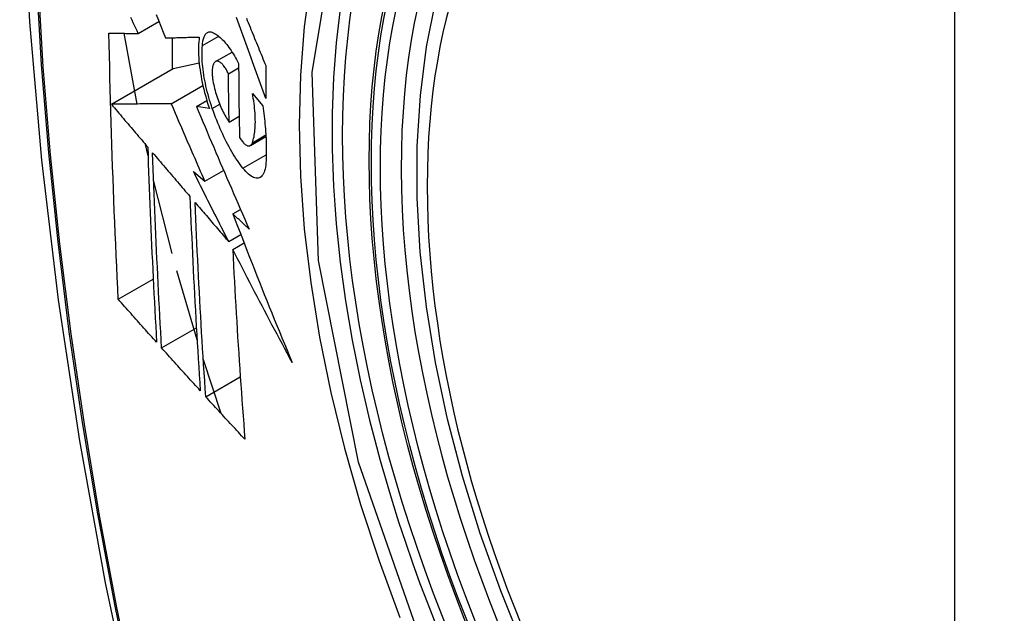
# Model space of a CAD drawing. Header units: inches. Extents: x 327.4 to 387.5, y 121.2 to 187.
# Tile 30 of 67: x 352.283 to 352.613, y 164.719 to 164.918. Entities that reach past the tile are written whole.
import ezdxf

# ---------------------------------------------------------------- set-up
doc = ezdxf.new("R2010")
doc.units = ezdxf.units.IN
doc.header["$MEASUREMENT"] = 0
doc.layers.add('Visible Edges(ANSI)', color=7, linetype='Continuous', lineweight=25)
doc.layers.add('Visible Tangent Edges(ANSI)', color=7, linetype='Continuous', lineweight=25)

msp = doc.modelspace()

# ---------------------------------------------------------------- linework, layer by layer
at = {"layer": 'Visible Edges(ANSI)'}
for p, q in [((352.32228, 164.91322), (352.32919, 164.91721)), ((352.32186, 164.88956), (352.31755, 164.91327)), ((352.33361, 164.91178), (352.33361, 164.90125)), ((352.34377, 164.90916), (352.34922, 164.9123)), ((352.34817, 164.90379), (352.3537, 164.90699)), ((352.33397, 164.90145), (352.34267, 164.90334)), ((352.31323, 164.88948), (352.33397, 164.90145)), ((352.3525, 164.89971), (352.35591, 164.90168)), ((352.33334, 164.88967), (352.34392, 164.89577)), ((352.34175, 164.8887), (352.34525, 164.89072)), ((352.36052, 164.89311), (352.36397, 164.88898)), ((352.3461, 164.88808), (352.34175, 164.8887)), ((352.35272, 164.8835), (352.35607, 164.88544)), ((352.35983, 164.87564), (352.36506, 164.87866)), ((352.32554, 164.87216), (352.3247, 164.87599)), ((352.34073, 164.86698), (352.34459, 164.8637)), ((352.34459, 164.8637), (352.35085, 164.86732)), ((352.33361, 164.83945), (352.3274, 164.86408)), ((352.35398, 164.85272), (352.35655, 164.8542)), ((352.35259, 164.84343), (352.35665, 164.84577)), ((352.35395, 164.84079), (352.35773, 164.84297)), ((352.31556, 164.82408), (352.32728, 164.83085)), ((352.34198, 164.81049), (352.33522, 164.83358)), ((352.33009, 164.80777), (352.34174, 164.8145)), ((352.35, 164.78582), (352.34408, 164.80378)), ((352.34488, 164.79141), (352.35646, 164.7981))]:
    msp.add_line(p, q, dxfattribs=at)
at = {"layer": 'Visible Edges(ANSI)', "flags": 128}
for points in [[(352.33655, 165.34027), (352.32371, 165.30221), (352.31265, 165.26303), (352.30335, 165.2228), (352.29579, 165.18158), (352.28995, 165.13944), (352.2858, 165.09644), (352.28333, 165.05265), (352.28251, 165.00812), (352.28332, 164.96292), (352.28575, 164.91711), (352.28977, 164.87076), (352.29536, 164.82392), (352.30251, 164.77667), (352.31119, 164.72907), (352.32138, 164.6812), (352.33306, 164.63311)], [(352.45149, 164.70713), (352.44376, 164.72629), (352.4369, 164.74553), (352.43095, 164.76476), (352.42595, 164.78391), (352.42191, 164.80288), (352.41886, 164.82161), (352.41681, 164.84), (352.41578, 164.85798), (352.41578, 164.87547), (352.41682, 164.89239), (352.4189, 164.90869), (352.42203, 164.92428), (352.42622, 164.93909), (352.43145, 164.95306), (352.43772, 164.9661), (352.44502, 164.97816), (352.45333, 164.98914), (352.46263, 164.99897), (352.47285, 165.00758), (352.48393, 165.01489)], [(352.32822, 164.91961), (352.32902, 164.91763), (352.32982, 164.91566), (352.33062, 164.91369), (352.33141, 164.91172)], [(352.32228, 164.91322), (352.32186, 164.91411), (352.32143, 164.915), (352.32101, 164.91589), (352.32058, 164.91678), (352.32016, 164.91767), (352.31973, 164.91856)], [(352.36499, 164.8914), (352.36454, 164.89263), (352.36409, 164.89387), (352.36364, 164.8951), (352.36319, 164.89634), (352.36274, 164.89757), (352.3623, 164.89881), (352.36185, 164.90005), (352.3614, 164.90129), (352.36096, 164.90252), (352.36051, 164.90376), (352.36006, 164.905), (352.35962, 164.90623), (352.35917, 164.90747), (352.35873, 164.9087), (352.35829, 164.90994), (352.35785, 164.91117), (352.3574, 164.9124), (352.35696, 164.91363), (352.35652, 164.91486), (352.35609, 164.91609), (352.35565, 164.91732), (352.35521, 164.91854)], [(352.35851, 164.91836), (352.35882, 164.9176), (352.35913, 164.91685), (352.35943, 164.91609), (352.35974, 164.91533), (352.36005, 164.91458), (352.36036, 164.91382), (352.36066, 164.91306), (352.36097, 164.9123), (352.36128, 164.91154), (352.36159, 164.91078), (352.3619, 164.91002), (352.36221, 164.90926), (352.36252, 164.9085), (352.36283, 164.90775), (352.36314, 164.90699), (352.36344, 164.90623), (352.36375, 164.90547), (352.36406, 164.90471), (352.36437, 164.90395), (352.36468, 164.90319), (352.36499, 164.90243)], [(352.31556, 164.82408), (352.31538, 164.82776), (352.3152, 164.83145), (352.31503, 164.83513), (352.31486, 164.83882), (352.3147, 164.84252), (352.31454, 164.84621), (352.31438, 164.84991), (352.31423, 164.85361), (352.31408, 164.85731), (352.31394, 164.86102), (352.3138, 164.86473), (352.31366, 164.86845), (352.31353, 164.87217), (352.31341, 164.87589), (352.31329, 164.87962), (352.31317, 164.88335), (352.31306, 164.88709), (352.31296, 164.89083), (352.31286, 164.89458), (352.31276, 164.89832), (352.31268, 164.90207), (352.31259, 164.90582), (352.31251, 164.90957), (352.31244, 164.91332)], [(352.31244, 164.91332), (352.31283, 164.91332), (352.31322, 164.91331), (352.31361, 164.91331), (352.31401, 164.9133), (352.31441, 164.9133), (352.31481, 164.9133), (352.31522, 164.91329), (352.31562, 164.91329), (352.31603, 164.91328), (352.31644, 164.91328), (352.31685, 164.91327), (352.31727, 164.91327), (352.31768, 164.91327), (352.3181, 164.91326), (352.31852, 164.91326), (352.31893, 164.91325), (352.31935, 164.91325), (352.31977, 164.91324), (352.32019, 164.91324), (352.32061, 164.91324), (352.32103, 164.91323), (352.32145, 164.91323), (352.32186, 164.91322), (352.32228, 164.91322)], [(352.34377, 164.90916), (352.34379, 164.90959), (352.34383, 164.91), (352.34388, 164.9104), (352.34394, 164.91078), (352.34401, 164.91113), (352.3441, 164.91147), (352.34419, 164.91178), (352.3443, 164.91208), (352.34441, 164.91235), (352.34454, 164.91259), (352.34468, 164.91282), (352.34482, 164.91302), (352.34498, 164.9132), (352.34514, 164.91335), (352.34531, 164.91348), (352.34549, 164.91359), (352.34568, 164.91367), (352.34588, 164.91373), (352.34608, 164.91376), (352.34629, 164.91377), (352.3465, 164.91376), (352.34672, 164.91372), (352.34694, 164.91366), (352.34717, 164.91357)], [(352.34717, 164.91357), (352.34752, 164.91342), (352.34787, 164.91323), (352.34822, 164.91302), (352.34858, 164.91278), (352.34894, 164.91252), (352.34931, 164.91223), (352.34968, 164.91191), (352.35005, 164.91157), (352.35042, 164.91121), (352.35079, 164.91082), (352.35116, 164.91041), (352.35154, 164.90997), (352.35191, 164.90951), (352.35228, 164.90903), (352.35266, 164.90852), (352.35303, 164.908), (352.3534, 164.90745), (352.35376, 164.90689), (352.35413, 164.9063), (352.35449, 164.9057), (352.35485, 164.90508), (352.3552, 164.90444), (352.35556, 164.90378), (352.3559, 164.9031)], [(352.33141, 164.91172), (352.33188, 164.91173), (352.33234, 164.91174), (352.3328, 164.91176), (352.33327, 164.91177), (352.33374, 164.91178), (352.3342, 164.91179), (352.33467, 164.9118), (352.33514, 164.91182), (352.33561, 164.91183), (352.33609, 164.91184), (352.33656, 164.91185), (352.33703, 164.91187), (352.3375, 164.91188), (352.33798, 164.91189), (352.33845, 164.9119), (352.33893, 164.91192), (352.3394, 164.91193), (352.33987, 164.91194), (352.34035, 164.91196), (352.34082, 164.91197), (352.3413, 164.91198), (352.34177, 164.912), (352.34225, 164.91201), (352.34272, 164.91202)], [(352.34272, 164.91202), (352.34262, 164.91125), (352.34254, 164.91045), (352.34249, 164.90962), (352.34245, 164.90875), (352.34244, 164.90786), (352.34245, 164.90694), (352.34248, 164.906), (352.34253, 164.90504), (352.34261, 164.90405), (352.3427, 164.90304), (352.34282, 164.90202), (352.34296, 164.90098), (352.34312, 164.89993), (352.3433, 164.89887), (352.3435, 164.8978), (352.34371, 164.89672), (352.34395, 164.89564), (352.34421, 164.89455), (352.34448, 164.89347), (352.34477, 164.89238), (352.34508, 164.8913), (352.3454, 164.89022), (352.34574, 164.88915), (352.3461, 164.88808)], [(352.34708, 164.88805), (352.34677, 164.88898), (352.34647, 164.88991), (352.34618, 164.89085), (352.34591, 164.89179), (352.34565, 164.89273), (352.3454, 164.89367), (352.34517, 164.89462), (352.34495, 164.89556), (352.34475, 164.8965), (352.34456, 164.89744), (352.34439, 164.89836), (352.34424, 164.89928), (352.3441, 164.90019), (352.34398, 164.90109), (352.34388, 164.90198), (352.34379, 164.90285), (352.34373, 164.90371), (352.34368, 164.90455), (352.34365, 164.90538), (352.34364, 164.90618), (352.34364, 164.90696), (352.34367, 164.90772), (352.34371, 164.90845), (352.34377, 164.90916)], [(352.34791, 164.90359), (352.34781, 164.90347), (352.34771, 164.90334), (352.34762, 164.9032), (352.34753, 164.90303), (352.34745, 164.90286), (352.34737, 164.90267), (352.34731, 164.90247), (352.34725, 164.90225), (352.34719, 164.90202), (352.34715, 164.90178), (352.34711, 164.90152), (352.34708, 164.90125), (352.34706, 164.90097), (352.34704, 164.90068), (352.34703, 164.90038), (352.34703, 164.90007), (352.34704, 164.89975), (352.34705, 164.89942), (352.34707, 164.89909), (352.3471, 164.89874), (352.34714, 164.8984), (352.34719, 164.89804), (352.34724, 164.89768), (352.3473, 164.89732)], [(352.3525, 164.89971), (352.35231, 164.9001), (352.35211, 164.90049), (352.35191, 164.90085), (352.35171, 164.90121), (352.3515, 164.90154), (352.35129, 164.90185), (352.35108, 164.90215), (352.35087, 164.90243), (352.35066, 164.90268), (352.35046, 164.90291), (352.35025, 164.90312), (352.35004, 164.90331), (352.34983, 164.90347), (352.34963, 164.90361), (352.34943, 164.90373), (352.34924, 164.90382), (352.34905, 164.90388), (352.34887, 164.90392), (352.34869, 164.90393), (352.34852, 164.90392), (352.34835, 164.90388), (352.3482, 164.90381), (352.34805, 164.90371), (352.34791, 164.90359)], [(352.3559, 164.9031), (352.35591, 164.90207), (352.35591, 164.90103), (352.35592, 164.89999), (352.35592, 164.89896), (352.35593, 164.89793), (352.35594, 164.89689), (352.35595, 164.89586), (352.35595, 164.89483), (352.35596, 164.89379), (352.35597, 164.89276), (352.35599, 164.89173), (352.356, 164.8907), (352.35601, 164.88967), (352.35602, 164.88864), (352.35604, 164.88761), (352.35605, 164.88658), (352.35607, 164.88555), (352.35609, 164.88452), (352.3561, 164.8835), (352.35612, 164.88247), (352.35614, 164.88144), (352.35616, 164.88042), (352.35618, 164.87939), (352.3562, 164.87837)], [(352.36499, 164.90243), (352.36499, 164.90197), (352.36499, 164.90151), (352.36499, 164.90105), (352.36499, 164.90059), (352.36498, 164.90013), (352.36498, 164.89967), (352.36498, 164.89921), (352.36498, 164.89875), (352.36498, 164.89829), (352.36498, 164.89783), (352.36498, 164.89737), (352.36498, 164.89691), (352.36498, 164.89645), (352.36498, 164.89599), (352.36498, 164.89553), (352.36498, 164.89507), (352.36498, 164.89461), (352.36498, 164.89415), (352.36498, 164.89369), (352.36498, 164.89324), (352.36498, 164.89278), (352.36498, 164.89232), (352.36498, 164.89186), (352.36499, 164.8914)], [(352.3473, 164.89732), (352.34741, 164.89668), (352.34754, 164.89604), (352.34768, 164.8954), (352.34784, 164.89476), (352.348, 164.89411), (352.34818, 164.89347), (352.34837, 164.89283), (352.34857, 164.89219), (352.34878, 164.89156), (352.349, 164.89093), (352.34922, 164.89031), (352.34946, 164.8897), (352.3497, 164.88911), (352.34995, 164.88852), (352.35021, 164.88794), (352.35047, 164.88738), (352.35074, 164.88684), (352.35101, 164.88631), (352.35129, 164.88579), (352.35157, 164.8853), (352.35185, 164.88482), (352.35214, 164.88436), (352.35243, 164.88392), (352.35272, 164.8835)], [(352.35272, 164.8835), (352.35271, 164.88418), (352.3527, 164.88485), (352.35268, 164.88552), (352.35267, 164.8862), (352.35266, 164.88687), (352.35265, 164.88755), (352.35264, 164.88822), (352.35263, 164.88889), (352.35262, 164.88957), (352.35261, 164.89024), (352.3526, 164.89092), (352.35259, 164.89159), (352.35258, 164.89227), (352.35257, 164.89294), (352.35256, 164.89362), (352.35255, 164.89429), (352.35254, 164.89497), (352.35254, 164.89565), (352.35253, 164.89632), (352.35252, 164.897), (352.35252, 164.89767), (352.35251, 164.89835), (352.3525, 164.89903), (352.3525, 164.89971)], [(352.36052, 164.87657), (352.36067, 164.87702), (352.36082, 164.8775), (352.36094, 164.878), (352.36106, 164.87853), (352.36116, 164.87908), (352.36125, 164.87965), (352.36133, 164.88025), (352.36139, 164.88087), (352.36144, 164.88151), (352.36148, 164.88217), (352.3615, 164.88286), (352.36151, 164.88356), (352.3615, 164.88428), (352.36148, 164.88502), (352.36144, 164.88577), (352.3614, 164.88654), (352.36133, 164.88733), (352.36126, 164.88813), (352.36117, 164.88893), (352.36107, 164.88975), (352.36095, 164.89058), (352.36082, 164.89142), (352.36068, 164.89226), (352.36052, 164.89311)], [(352.33334, 164.88967), (352.33256, 164.88966), (352.33178, 164.88965), (352.33099, 164.88964), (352.33019, 164.88964), (352.3294, 164.88963), (352.32859, 164.88962), (352.32778, 164.88961), (352.32697, 164.88961), (352.32615, 164.8896), (352.32533, 164.88959), (352.3245, 164.88958), (352.32367, 164.88958), (352.32283, 164.88957), (352.32199, 164.88956), (352.32114, 164.88955), (352.32028, 164.88954), (352.31942, 164.88954), (352.31855, 164.88953), (352.31768, 164.88952), (352.3168, 164.88951), (352.31592, 164.8895), (352.31503, 164.88949), (352.31413, 164.88948), (352.31323, 164.88948)], [(352.31323, 164.88948), (352.31373, 164.88888), (352.31424, 164.88828), (352.31475, 164.88768), (352.31526, 164.88708), (352.31577, 164.88649), (352.31627, 164.88589), (352.31678, 164.88529), (352.31729, 164.88469), (352.3178, 164.88409), (352.31831, 164.88349), (352.31882, 164.88289), (352.31933, 164.88229), (352.31984, 164.88169), (352.32035, 164.88109), (352.32086, 164.88049), (352.32137, 164.8799), (352.32188, 164.8793), (352.32239, 164.8787), (352.3229, 164.8781), (352.32341, 164.8775), (352.32392, 164.8769), (352.32443, 164.8763), (352.32494, 164.8757), (352.32545, 164.87511)], [(352.34459, 164.8637), (352.34411, 164.86478), (352.34364, 164.86586), (352.34317, 164.86694), (352.34269, 164.86803), (352.34222, 164.86911), (352.34175, 164.87019), (352.34128, 164.87127), (352.34081, 164.87236), (352.34034, 164.87344), (352.33987, 164.87452), (352.3394, 164.8756), (352.33893, 164.87669), (352.33846, 164.87777), (352.33799, 164.87885), (352.33752, 164.87994), (352.33706, 164.88102), (352.33659, 164.8821), (352.33612, 164.88318), (352.33566, 164.88426), (352.33519, 164.88535), (352.33473, 164.88643), (352.33427, 164.88751), (352.3338, 164.88859), (352.33334, 164.88967)], [(352.34175, 164.8887), (352.34246, 164.887), (352.34318, 164.8853), (352.3439, 164.88359), (352.34463, 164.88189), (352.34535, 164.88018), (352.34608, 164.87847), (352.34681, 164.87675), (352.34754, 164.87504), (352.34828, 164.87332), (352.34901, 164.87161), (352.34975, 164.86989), (352.35049, 164.86817), (352.35123, 164.86645), (352.35197, 164.86473), (352.35271, 164.86301), (352.35346, 164.8613), (352.3542, 164.85958), (352.35495, 164.85786), (352.3557, 164.85614), (352.35645, 164.85443), (352.3572, 164.85271), (352.35795, 164.851), (352.3587, 164.84929), (352.35946, 164.84758)], [(352.35736, 164.86801), (352.35689, 164.86863), (352.35642, 164.86927), (352.35595, 164.86993), (352.35549, 164.87061), (352.35502, 164.87132), (352.35456, 164.87204), (352.3541, 164.87279), (352.35365, 164.87356), (352.35319, 164.87434), (352.35274, 164.87515), (352.3523, 164.87597), (352.35186, 164.87682), (352.35142, 164.87768), (352.35099, 164.87856), (352.35056, 164.87945), (352.35015, 164.88036), (352.34973, 164.88128), (352.34933, 164.88221), (352.34894, 164.88316), (352.34855, 164.88412), (352.34817, 164.88509), (352.3478, 164.88607), (352.34744, 164.88705), (352.34708, 164.88805)], [(352.36397, 164.88898), (352.3641, 164.88809), (352.36423, 164.88721), (352.36434, 164.88634), (352.36445, 164.88547), (352.36455, 164.8846), (352.36465, 164.88374), (352.36474, 164.88289), (352.36482, 164.88205), (352.36489, 164.88121), (352.36495, 164.88039), (352.36501, 164.87957), (352.36506, 164.87875), (352.3651, 164.87795), (352.36513, 164.87716), (352.36516, 164.87637), (352.36518, 164.8756), (352.36519, 164.87484), (352.36519, 164.87408), (352.36519, 164.87334), (352.36518, 164.87261), (352.36516, 164.87189), (352.36513, 164.87118), (352.36509, 164.87049), (352.36505, 164.8698)], [(352.3562, 164.87837), (352.35642, 164.87802), (352.35663, 164.8777), (352.35684, 164.87739), (352.35706, 164.8771), (352.35727, 164.87684), (352.35749, 164.87659), (352.3577, 164.87637), (352.35792, 164.87618), (352.35812, 164.876), (352.35833, 164.87585), (352.35853, 164.87573), (352.35873, 164.87563), (352.35892, 164.87556), (352.35911, 164.87552), (352.35929, 164.8755), (352.35946, 164.87551), (352.35963, 164.87555), (352.35978, 164.87561), (352.35993, 164.87571), (352.36007, 164.87583), (352.3602, 164.87597), (352.36032, 164.87615), (352.36042, 164.87635), (352.36052, 164.87657)], [(352.32545, 164.87511), (352.32554, 164.87235), (352.32563, 164.8696), (352.32573, 164.86685), (352.32583, 164.8641), (352.32593, 164.86136), (352.32604, 164.85862), (352.32615, 164.85588), (352.32626, 164.85314), (352.32637, 164.85041), (352.32649, 164.84767), (352.32661, 164.84494), (352.32673, 164.84222), (352.32686, 164.83949), (352.32699, 164.83677), (352.32712, 164.83405), (352.32725, 164.83133), (352.32739, 164.82862), (352.32753, 164.8259), (352.32767, 164.82319), (352.32781, 164.82048), (352.32796, 164.81777), (352.3281, 164.81506), (352.32825, 164.81236), (352.3284, 164.80966)], [(352.33009, 164.80777), (352.32994, 164.81048), (352.32978, 164.8132), (352.32963, 164.81591), (352.32949, 164.81862), (352.32934, 164.82134), (352.3292, 164.82406), (352.32905, 164.82678), (352.32892, 164.82949), (352.32878, 164.83221), (352.32865, 164.83493), (352.32852, 164.83766), (352.32839, 164.84038), (352.32826, 164.8431), (352.32814, 164.84583), (352.32802, 164.84855), (352.3279, 164.85128), (352.32779, 164.85401), (352.32768, 164.85675), (352.32757, 164.85948), (352.32747, 164.86222), (352.32737, 164.86496), (352.32727, 164.8677), (352.32717, 164.87044), (352.32708, 164.87319)], [(352.32708, 164.87319), (352.3276, 164.87258), (352.32812, 164.87197), (352.32864, 164.87137), (352.32916, 164.87076), (352.32968, 164.87015), (352.3302, 164.86954), (352.33072, 164.86893), (352.33124, 164.86832), (352.33176, 164.86771), (352.33228, 164.8671), (352.3328, 164.86649), (352.33332, 164.86588), (352.33384, 164.86527), (352.33436, 164.86466), (352.33488, 164.86405), (352.33541, 164.86344), (352.33593, 164.86283), (352.33645, 164.86222), (352.33697, 164.86161), (352.33749, 164.861), (352.33801, 164.86039), (352.33854, 164.85978), (352.33906, 164.85917), (352.33958, 164.85857)], [(352.35259, 164.84343), (352.35209, 164.84441), (352.35159, 164.84539), (352.3511, 164.84637), (352.3506, 164.84735), (352.3501, 164.84833), (352.3496, 164.84932), (352.3491, 164.8503), (352.34861, 164.85128), (352.34811, 164.85226), (352.34761, 164.85324), (352.34712, 164.85423), (352.34662, 164.85521), (352.34613, 164.85619), (352.34563, 164.85717), (352.34514, 164.85816), (352.34465, 164.85914), (352.34416, 164.86012), (352.34366, 164.8611), (352.34317, 164.86208), (352.34268, 164.86306), (352.34219, 164.86404), (352.3417, 164.86503), (352.34121, 164.86601), (352.34073, 164.86698)], [(352.36505, 164.8698), (352.36498, 164.86907), (352.36488, 164.86839), (352.36476, 164.86776), (352.3646, 164.86719), (352.36442, 164.86667), (352.36421, 164.86621), (352.36398, 164.86581), (352.36372, 164.86546), (352.36344, 164.86518), (352.36313, 164.86496), (352.36281, 164.8648), (352.36246, 164.8647), (352.3621, 164.86466), (352.36173, 164.86468), (352.36133, 164.86476), (352.36093, 164.8649), (352.36051, 164.8651), (352.36008, 164.86536), (352.35964, 164.86567), (352.35919, 164.86603), (352.35874, 164.86645), (352.35828, 164.86692), (352.35782, 164.86744), (352.35736, 164.86801)], [(352.33958, 164.85857), (352.33969, 164.85582), (352.3398, 164.85308), (352.33991, 164.85033), (352.34003, 164.8476), (352.34016, 164.84486), (352.34028, 164.84213), (352.34041, 164.8394), (352.34054, 164.83667), (352.34068, 164.83394), (352.34082, 164.83122), (352.34096, 164.8285), (352.34111, 164.82579), (352.34125, 164.82307), (352.3414, 164.82036), (352.34156, 164.81765), (352.34171, 164.81495), (352.34187, 164.81225), (352.34204, 164.80955), (352.3422, 164.80685), (352.34237, 164.80416), (352.34254, 164.80147), (352.34271, 164.79878), (352.34288, 164.7961), (352.34306, 164.79342)], [(352.34488, 164.79141), (352.3447, 164.7941), (352.34453, 164.7968), (352.34435, 164.7995), (352.34418, 164.80219), (352.34401, 164.80489), (352.34384, 164.80759), (352.34367, 164.81029), (352.34351, 164.81299), (352.34335, 164.8157), (352.3432, 164.8184), (352.34304, 164.82111), (352.34289, 164.82382), (352.34274, 164.82653), (352.3426, 164.82924), (352.34246, 164.83196), (352.34232, 164.83468), (352.34218, 164.8374), (352.34205, 164.84012), (352.34192, 164.84285), (352.3418, 164.84558), (352.34168, 164.84831), (352.34156, 164.85104), (352.34145, 164.85378), (352.34133, 164.85652)], [(352.34133, 164.85652), (352.3418, 164.85597), (352.34227, 164.85543), (352.34274, 164.85488), (352.3432, 164.85434), (352.34367, 164.85379), (352.34414, 164.85325), (352.34461, 164.8527), (352.34508, 164.85216), (352.34555, 164.85161), (352.34602, 164.85107), (352.34649, 164.85052), (352.34696, 164.84997), (352.34742, 164.84943), (352.34789, 164.84888), (352.34836, 164.84834), (352.34883, 164.84779), (352.3493, 164.84725), (352.34977, 164.8467), (352.35024, 164.84615), (352.35071, 164.84561), (352.35118, 164.84506), (352.35165, 164.84452), (352.35212, 164.84397), (352.35259, 164.84343)], [(352.35946, 164.84758), (352.35923, 164.8478), (352.359, 164.84801), (352.35877, 164.84822), (352.35854, 164.84844), (352.35831, 164.84865), (352.35809, 164.84887), (352.35786, 164.84908), (352.35763, 164.84929), (352.3574, 164.84951), (352.35717, 164.84972), (352.35694, 164.84994), (352.35672, 164.85015), (352.35649, 164.85036), (352.35626, 164.85058), (352.35603, 164.85079), (352.3558, 164.85101), (352.35558, 164.85122), (352.35535, 164.85144), (352.35512, 164.85165), (352.35489, 164.85186), (352.35466, 164.85208), (352.35443, 164.85229), (352.35421, 164.85251), (352.35398, 164.85272)], [(352.35398, 164.85272), (352.35477, 164.85064), (352.35557, 164.84857), (352.35637, 164.84649), (352.35717, 164.84442), (352.35797, 164.84234), (352.35878, 164.84026), (352.35959, 164.83819), (352.36041, 164.83611), (352.36122, 164.83403), (352.36204, 164.83196), (352.36286, 164.82988), (352.36369, 164.8278), (352.36452, 164.82573), (352.36535, 164.82365), (352.36618, 164.82158), (352.36702, 164.8195), (352.36786, 164.81743), (352.36871, 164.81535), (352.36956, 164.81328), (352.37041, 164.81121), (352.37126, 164.80913), (352.37212, 164.80706), (352.37298, 164.80499), (352.37385, 164.80292)], [(352.37385, 164.80292), (352.373, 164.8045), (352.37215, 164.80607), (352.3713, 164.80765), (352.37045, 164.80922), (352.36961, 164.8108), (352.36877, 164.81238), (352.36793, 164.81396), (352.36709, 164.81554), (352.36625, 164.81712), (352.36542, 164.8187), (352.36458, 164.82028), (352.36375, 164.82186), (352.36292, 164.82344), (352.3621, 164.82502), (352.36127, 164.8266), (352.36045, 164.82818), (352.35963, 164.82976), (352.35881, 164.83134), (352.35799, 164.83291), (352.35718, 164.83449), (352.35637, 164.83607), (352.35556, 164.83764), (352.35475, 164.83921), (352.35395, 164.84079)], [(352.35395, 164.84079), (352.35407, 164.8381), (352.35421, 164.83542), (352.35435, 164.83273), (352.35449, 164.83005), (352.35463, 164.82737), (352.35478, 164.8247), (352.35494, 164.82203), (352.35509, 164.81936), (352.35525, 164.81669), (352.35542, 164.81403), (352.35558, 164.81137), (352.35575, 164.80871), (352.35593, 164.80605), (352.3561, 164.8034), (352.35628, 164.80076), (352.35646, 164.79812), (352.35665, 164.79548), (352.35683, 164.79284), (352.35702, 164.79022), (352.35722, 164.78759), (352.35741, 164.78497), (352.35761, 164.78236), (352.3578, 164.77975), (352.358, 164.77714)], [(352.3284, 164.80966), (352.32787, 164.81026), (352.32733, 164.81086), (352.32679, 164.81146), (352.32626, 164.81206), (352.32572, 164.81266), (352.32518, 164.81326), (352.32465, 164.81386), (352.32411, 164.81446), (352.32357, 164.81506), (352.32304, 164.81566), (352.3225, 164.81627), (352.32197, 164.81687), (352.32143, 164.81747), (352.3209, 164.81807), (352.32036, 164.81867), (352.31983, 164.81927), (352.31929, 164.81987), (352.31876, 164.82048), (352.31823, 164.82108), (352.31769, 164.82168), (352.31716, 164.82228), (352.31663, 164.82288), (352.31609, 164.82348), (352.31556, 164.82408)], [(352.34306, 164.79342), (352.34251, 164.79401), (352.34197, 164.79461), (352.34143, 164.79521), (352.34089, 164.79581), (352.34034, 164.7964), (352.3398, 164.797), (352.33926, 164.7976), (352.33872, 164.7982), (352.33818, 164.7988), (352.33764, 164.79939), (352.33709, 164.79999), (352.33655, 164.80059), (352.33601, 164.80119), (352.33547, 164.80179), (352.33493, 164.80239), (352.33439, 164.80299), (352.33386, 164.80358), (352.33332, 164.80418), (352.33278, 164.80478), (352.33224, 164.80538), (352.3317, 164.80598), (352.33117, 164.80658), (352.33063, 164.80718), (352.33009, 164.80777)], [(352.358, 164.77714), (352.35745, 164.77774), (352.3569, 164.77833), (352.35635, 164.77892), (352.35581, 164.77952), (352.35526, 164.78011), (352.35471, 164.78071), (352.35416, 164.7813), (352.35361, 164.78189), (352.35306, 164.78249), (352.35251, 164.78308), (352.35197, 164.78368), (352.35142, 164.78427), (352.35087, 164.78487), (352.35033, 164.78546), (352.34978, 164.78606), (352.34923, 164.78665), (352.34869, 164.78725), (352.34814, 164.78784), (352.3476, 164.78844), (352.34706, 164.78903), (352.34651, 164.78963), (352.34597, 164.79022), (352.34543, 164.79082), (352.34488, 164.79141)]]:
    msp.add_lwpolyline(points, dxfattribs=at)
at = {"layer": 'Visible Edges(ANSI)'}
msp.add_ellipse((352.62964, 164.7376), major_axis=(-0.15994, 0.27703), ratio=0.57735, dxfattribs=at)
msp.add_ellipse((352.63312, 164.73961), major_axis=(0.15748, -0.27276), ratio=0.57735, start_param=2.363977, end_param=7.060801, dxfattribs=at)
at = {"layer": 'Visible Tangent Edges(ANSI)'}
for p, q in [((352.59589, 165.00224), (352.59589, 164.51757)), ((352.34708, 164.88805), (352.34955, 164.88948)), ((352.36052, 164.87657), (352.36503, 164.87918)), ((352.35736, 164.86801), (352.36517, 164.87253))]:
    msp.add_line(p, q, dxfattribs=at)
at = {"layer": 'Visible Tangent Edges(ANSI)', "flags": 128}
for points in [[(352.33568, 165.29653), (352.32792, 165.27409), (352.3208, 165.25098), (352.31433, 165.22725), (352.30852, 165.20289), (352.30338, 165.17796), (352.29893, 165.15246), (352.29515, 165.12644), (352.29207, 165.09993), (352.28967, 165.07296), (352.28797, 165.04557), (352.28696, 165.01779), (352.28663, 164.98962), (352.28699, 164.96107), (352.28803, 164.93214), (352.28976, 164.90284), (352.29217, 164.87323), (352.29527, 164.84332), (352.29903, 164.81316), (352.30348, 164.78275), (352.30859, 164.7521), (352.31438, 164.72124), (352.32082, 164.69021)], [(352.32158, 164.68983), (352.31511, 164.7208), (352.30931, 164.75159), (352.30418, 164.78218), (352.29972, 164.81254), (352.29594, 164.84265), (352.29283, 164.8725), (352.29041, 164.90206), (352.28867, 164.93129), (352.28762, 164.96016), (352.28726, 164.98864), (352.28759, 165.01674), (352.28861, 165.04444), (352.29032, 165.07174), (352.29273, 165.09862), (352.29582, 165.12503), (352.29961, 165.15094), (352.30409, 165.17632), (352.30924, 165.20113), (352.31506, 165.22536), (352.32155, 165.24897), (352.32869, 165.27194), (352.33646, 165.29425)], [(352.42024, 164.7004), (352.39611, 164.76947), (352.38266, 164.83706), (352.38052, 164.90013), (352.38977, 164.95555), (352.41006, 165.00101), (352.44032, 165.03421), (352.47926, 165.05368), (352.52523, 165.05866), (352.5759, 165.04888), (352.62902, 165.02484)], [(352.43493, 165.03534), (352.42591, 165.02736), (352.41755, 165.01839), (352.40989, 165.00847), (352.40295, 164.99762), (352.39677, 164.98588), (352.39136, 164.97328), (352.38675, 164.95987), (352.38297, 164.94572), (352.38002, 164.93088), (352.37791, 164.91539), (352.37664, 164.89928), (352.37621, 164.8826), (352.37664, 164.86538), (352.37793, 164.84774), (352.38006, 164.82973), (352.38302, 164.81143), (352.38681, 164.79288), (352.39141, 164.77415), (352.3968, 164.75529), (352.40298, 164.73636), (352.40992, 164.71744)]]:
    msp.add_lwpolyline(points, dxfattribs=at)
at = {"layer": 'Visible Tangent Edges(ANSI)'}
for centre, major_axis, start_param, end_param in [((352.63213, 164.73904), (-0.17318, 0.29996), 5.05527, 10.652693), ((352.63208, 164.73901), (-0.15059, 0.26083), 5.66855, 8.468616)]:
    msp.add_ellipse(centre, major_axis=major_axis, ratio=0.57735, start_param=start_param, end_param=end_param, dxfattribs=at)
for centre, major_axis in [((352.63272, 164.73938), (0.17111, -0.29637)), ((352.62975, 164.73766), (-0.1627, 0.2818)), ((352.62964, 164.7376), (0.1621, -0.28076))]:
    msp.add_ellipse(centre, major_axis=major_axis, ratio=0.57735, dxfattribs=at)

doc.saveas('drawing.dxf')
